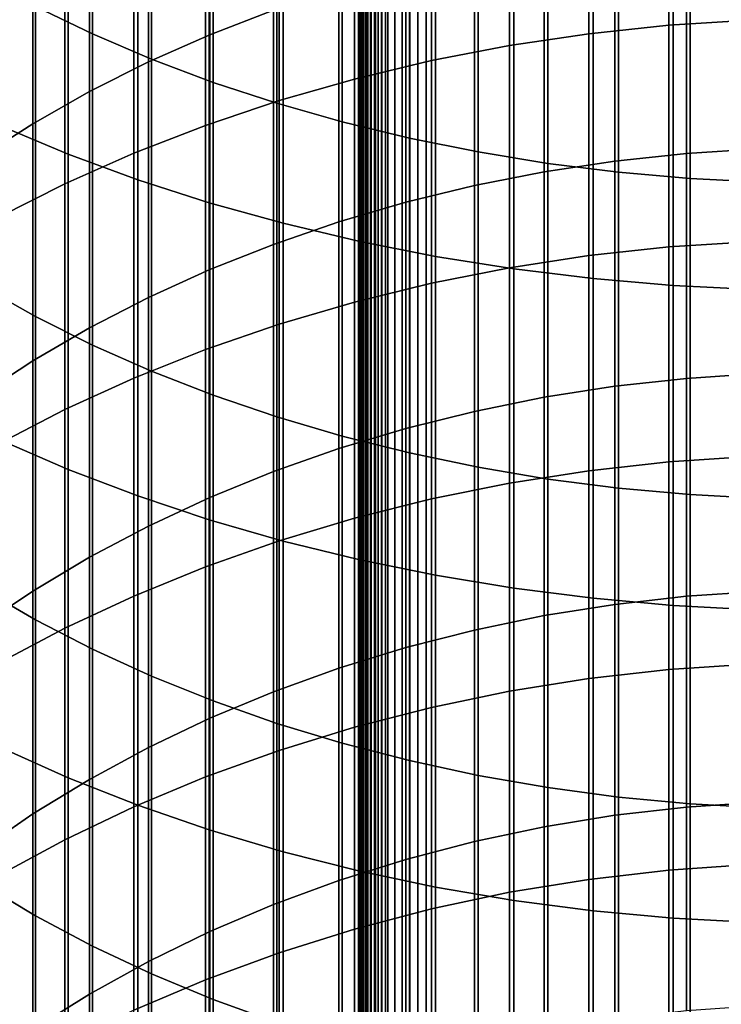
# Model space of a CAD drawing. Header units: metres. Extents: x -28 to 70, y -218 to 28.
# Tile 100 of 256: x -6 to -1, y -173 to -166. Entities that reach past the tile are written whole.
import ezdxf

# ---------------------------------------------------------------- set-up
doc = ezdxf.new("R2010")
doc.units = ezdxf.units.M
doc.layers.add('solid_10_261_432_XXX', color=7, linetype='CONTINUOUS')

msp = doc.modelspace()

# ---------------------------------------------------------------- linework, layer by layer
at = {"layer": 'solid_10_261_432_XXX'}
for points in [[(-3.5, -180.294357, 235.300003), (-3.5, -17.029387, 235.300003), (-3.5, -17.029387, 226), (-3.5, -180.294357, 226)], [(-3.496434, -180.294357, 225.940384), (-3.5, -180.294357, 226), (-3.5, -17.029387, 226), (-3.496354, -17.029387, 225.939728)], [(-3.497964, -17.029387, 235.328461), (-3.5, -17.029387, 235.300003), (-3.5, -180.294357, 235.300003), (-3.497964, -180.294357, 235.328461)], [(-3.497964, -180.294357, 235.328461), (-3.49189, -180.294357, 235.356369), (-3.49189, -17.029387, 235.356369), (-3.497964, -17.029387, 235.328461)], [(-3.485615, -180.294357, 225.880936), (-3.496434, -180.294357, 225.940384), (-3.496354, -17.029387, 225.939728), (-3.485615, -17.029387, 225.880936)], [(-3.49189, -180.294357, 235.356369), (-3.481903, -180.294357, 235.383133), (-3.481903, -17.029387, 235.383133), (-3.49189, -17.029387, 235.356369)], [(-3.467701, -180.294357, 225.823212), (-3.485615, -180.294357, 225.880936), (-3.485615, -17.029387, 225.880936), (-3.467701, -17.029387, 225.823212)], [(-3.481903, -180.294357, 235.383133), (-3.468204, -180.294357, 235.408203), (-3.468204, -17.029387, 235.408203), (-3.481903, -17.029387, 235.383133)], [(-3.468204, -180.294357, 235.408203), (-3.451075, -180.294357, 235.431061), (-3.451075, -17.029387, 235.431061), (-3.468204, -17.029387, 235.408203)], [(-3.442952, -180.294357, 225.768066), (-3.467701, -180.294357, 225.823212), (-3.467701, -17.029387, 225.823212), (-3.442952, -17.029387, 225.768066)], [(-3.451075, -180.294357, 235.431061), (-3.430864, -180.294357, 235.451248), (-3.430864, -17.029387, 235.451248), (-3.451075, -17.029387, 235.431061)], [(-3.411732, -180.294357, 225.716309), (-3.442952, -180.294357, 225.768066), (-3.442952, -17.029387, 225.768066), (-3.411732, -17.029387, 225.716309)], [(-3.430864, -180.294357, 235.451248), (-3.407984, -180.294357, 235.468338), (-3.407984, -17.029387, 235.468338), (-3.430864, -17.029387, 235.451248)], [(-3.374496, -180.294357, 225.668716), (-3.411732, -180.294357, 225.716309), (-3.411732, -17.029387, 225.716309), (-3.374496, -17.029387, 225.668716)], [(-3.407984, -180.294357, 235.468338), (-3.382901, -180.294357, 235.48201), (-3.382901, -17.029387, 235.48201), (-3.407984, -17.029387, 235.468338)], [(-3.382901, -180.294357, 235.48201), (-3.356127, -180.294357, 235.491959), (-3.356127, -17.029387, 235.491959), (-3.382901, -17.029387, 235.48201)], [(-3.331787, -180.294357, 225.625946), (-3.374496, -180.294357, 225.668716), (-3.374496, -17.029387, 225.668716), (-3.331787, -17.029387, 225.625946)], [(-3.356127, -180.294357, 235.491959), (-3.328208, -180.294357, 235.498001), (-3.328208, -17.029387, 235.498001), (-3.356127, -17.029387, 235.491959)], [(-3.284231, -180.294357, 225.588638), (-3.331787, -180.294357, 225.625946), (-3.331787, -17.029387, 225.625946), (-3.284231, -17.029387, 225.588638)], [(-3.328208, -180.294357, 235.498001), (-3.3, -180.294357, 235.5), (-3.3, -17.029387, 235.5), (-3.328208, -17.029387, 235.498001)], [(-3.3, -17.029387, 235.5), (-3.3, -180.294357, 235.5), (3.3, -180.294357, 235.5), (3.3, -17.029387, 235.5)], [(-3.232522, -180.294357, 225.557358), (-3.284231, -180.294357, 225.588638), (-3.284231, -17.029387, 225.588638), (-3.232522, -17.029387, 225.557358)], [(-3.177415, -180.294357, 225.532532), (-3.232522, -180.294357, 225.557358), (-3.232522, -17.029387, 225.557358), (-3.177415, -17.029387, 225.532532)], [(-3.119716, -180.294357, 225.514542), (-3.177415, -180.294357, 225.532532), (-3.177415, -17.029387, 225.532532), (-3.119716, -17.029387, 225.514542)], [(-3.060268, -180.294357, 225.503647), (-3.119716, -180.294357, 225.514542), (-3.119716, -17.029387, 225.514542), (-3.060268, -17.029387, 225.503647)], [(-3.060268, -17.029387, 225.503647), (-3, -17.029387, 225.5), (-3, -180.294357, 225.5), (-3.060268, -180.294357, 225.503647)], [(3, -17.029387, 225.5), (3, -180.294357, 225.5), (-3, -180.294357, 225.5), (-3, -17.029387, 225.5)], [(-5.475811, -163.601883, 472.333466), (-5.475811, -165.962112, 470.548126), (-5.896819, -165.758652, 470.286713), (-5.896819, -163.405716, 472.066589)], [(-5.036238, -163.783203, 472.5802), (-5.036238, -166.150162, 470.789734), (-5.475811, -165.962112, 470.548126), (-5.475811, -163.601883, 472.333466)], [(-4.57959, -163.949081, 472.805847), (-4.57959, -166.322189, 471.010742), (-5.036238, -166.150162, 470.789734), (-5.036238, -163.783203, 472.5802)], [(-4.107415, -164.098923, 473.009735), (-4.107415, -166.4776, 471.210419), (-4.57959, -166.322189, 471.010742), (-4.57959, -163.949081, 472.805847)], [(-4.603708, -164.175507, 451.76886), (-4.603708, -165.968872, 449.975494), (-4.1323, -165.786484, 449.798096), (-4.1323, -163.998077, 451.586487)], [(-3.621314, -164.232239, 473.191101), (-3.621314, -166.61586, 471.388062), (-4.107415, -166.4776, 471.210419), (-4.107415, -164.098923, 473.009735)], [(-5.059506, -164.371765, 451.970612), (-5.059506, -166.170609, 450.171753), (-4.603708, -165.968872, 449.975494), (-4.603708, -164.175507, 451.76886)], [(-1.197506, -164.201141, 448.255829), (-1.197506, -165.89769, 446.463104), (-1.791665, -165.960587, 446.520996), (-1.791665, -164.262405, 448.31543)], [(-0.599433, -164.164307, 448.220001), (-0.599433, -165.859894, 446.428284), (-1.197506, -165.89769, 446.463104), (-1.197506, -164.201141, 448.255829)], [(-6.150862, -164.263336, 473.233429), (-6.150862, -166.648102, 471.429474), (-5.65451, -166.855453, 471.695892), (-5.65451, -164.463272, 473.505432)], [(-3.122935, -164.348572, 473.349396), (-3.122935, -166.736511, 471.54306), (-3.621314, -166.61586, 471.388062), (-3.621314, -164.232239, 473.191101)], [(-1.791665, -164.262405, 448.31543), (-1.791665, -165.960587, 446.520996), (-2.379969, -166.048355, 446.601776), (-2.379969, -164.347916, 448.398621)], [(-2.613968, -164.44754, 473.484039), (-2.613968, -166.839142, 471.674927), (-3.122935, -166.736511, 471.54306), (-3.122935, -164.348572, 473.349396)], [(-2.379969, -164.347916, 448.398621), (-2.379969, -166.048355, 446.601776), (-2.960494, -166.160706, 446.705231), (-2.960494, -164.457382, 448.505127)], [(-5.498151, -164.586182, 452.19101), (-5.498151, -166.391022, 450.386169), (-5.059506, -166.170609, 450.171753), (-5.059506, -164.371765, 451.970612)], [(-5.65451, -164.463272, 473.505432), (-5.65451, -166.855453, 471.695892), (-5.139678, -167.045044, 471.939484), (-5.139678, -164.646072, 473.75415)], [(-2.960494, -164.457382, 448.505127), (-2.960494, -166.160706, 446.705231), (-3.531343, -166.297287, 446.830963), (-3.531343, -164.590454, 448.634552)], [(-2.096138, -164.528778, 473.594574), (-2.096138, -166.923401, 471.783203), (-2.613968, -166.839142, 471.674927), (-2.613968, -164.44754, 473.484039)], [(-1.571201, -164.592041, 473.680634), (-1.571201, -166.989014, 471.867493), (-2.096138, -166.923401, 471.783203), (-2.096138, -164.528778, 473.594574)], [(-5.918155, -164.818039, 452.429352), (-5.918155, -166.629364, 450.618042), (-5.498151, -166.391022, 450.386169), (-5.498151, -164.586182, 452.19101)], [(-3.531343, -164.590454, 448.634552), (-3.531343, -166.297287, 446.830963), (-4.090651, -166.457642, 446.978577), (-4.090651, -164.746674, 448.78653)], [(-1.040938, -164.6371, 473.741943), (-1.040938, -167.035736, 471.927521), (-1.571201, -166.989014, 471.867493), (-1.571201, -164.592041, 473.680634)], [(-0.507145, -164.663803, 473.77829), (-0.507145, -167.063431, 471.963104), (-1.040938, -167.035736, 471.927521), (-1.040938, -164.6371, 473.741943)], [(-5.139678, -164.646072, 473.75415), (-5.139678, -167.045044, 471.939484), (-4.608047, -167.216263, 472.159454), (-4.608047, -164.811157, 473.97876)], [(-4.090651, -164.746674, 448.78653), (-4.090651, -166.457642, 446.978577), (-4.636589, -166.641266, 447.147614), (-4.636589, -164.925568, 448.960571)], [(-6.318093, -165.066559, 452.684814), (-6.318093, -166.884827, 450.866547), (-5.918155, -166.629364, 450.618042), (-5.918155, -164.818039, 452.429352)], [(-4.608047, -164.811157, 473.97876), (-4.608047, -167.216263, 472.159454), (-4.061356, -167.36853, 472.355103), (-4.061356, -164.957977, 474.178528)], [(-4.636589, -164.925568, 448.960571), (-4.636589, -166.641266, 447.147614), (-5.167373, -166.847519, 447.337494), (-5.167373, -165.126526, 449.156067)], [(-4.061356, -164.957977, 474.178528), (-4.061356, -167.36853, 472.355103), (-3.501391, -167.501358, 472.525757), (-3.501391, -165.08606, 474.352783)], [(-5.167373, -165.126526, 449.156067), (-5.167373, -166.847519, 447.337494), (-5.681269, -167.075775, 447.547607), (-5.681269, -165.348892, 449.372375)], [(-3.501391, -165.08606, 474.352783), (-3.501391, -167.501358, 472.525757), (-2.929983, -167.614334, 472.670898), (-2.929983, -165.194977, 474.500977)], [(-1.598617, -165.184174, 449.212128), (-1.598617, -166.906693, 447.391968), (-1.068586, -166.849548, 447.339355), (-1.068586, -165.128479, 449.157959)], [(-1.068586, -165.128479, 449.157959), (-1.068586, -166.849548, 447.339355), (-0.534932, -166.815186, 447.307709), (-0.534932, -165.095016, 449.125397)], [(-2.929983, -165.194977, 474.500977), (-2.929983, -167.614334, 472.670898), (-2.348998, -167.707047, 472.790009), (-2.348998, -165.284393, 474.62262)], [(-2.123228, -165.261871, 449.28772), (-2.123228, -166.98645, 447.465363), (-1.598617, -166.906693, 447.391968), (-1.598617, -165.184174, 449.212128)], [(-2.640641, -165.361328, 449.384491), (-2.640641, -167.088531, 447.559357), (-2.123228, -166.98645, 447.465363), (-2.123228, -165.261871, 449.28772)], [(-2.348998, -165.284393, 474.62262), (-2.348998, -167.707047, 472.790009), (-1.760336, -167.779221, 472.882751), (-1.760336, -165.353989, 474.717285)], [(-5.681269, -165.348892, 449.372375), (-5.681269, -167.075775, 447.547607), (-6.176596, -167.325241, 447.777252), (-6.176596, -165.591949, 449.608826)], [(-3.1491, -165.482193, 449.502075), (-3.1491, -167.212601, 447.673553), (-2.640641, -167.088531, 447.559357), (-2.640641, -165.361328, 449.384491)], [(-1.760336, -165.353989, 474.717285), (-1.760336, -167.779221, 472.882751), (-1.16592, -167.830627, 472.948792), (-1.16592, -165.403534, 474.784729)], [(-1.16592, -165.403534, 474.784729), (-1.16592, -167.830627, 472.948792), (-0.567694, -167.861069, 472.987915), (-0.567694, -165.432907, 474.824677)], [(-3.646882, -165.624084, 449.640106), (-3.646882, -167.358231, 447.807617), (-3.1491, -167.212601, 447.673553), (-3.1491, -165.482193, 449.502075)], [(-5.896819, -165.758652, 470.286713), (-5.896819, -168.061661, 468.442719), (-6.297833, -167.835861, 468.168518), (-6.297833, -165.540497, 470.006439)], [(-4.1323, -165.786484, 449.798096), (-4.1323, -167.524933, 447.96109), (-3.646882, -167.358231, 447.807617), (-3.646882, -165.624084, 449.640106)], [(-5.475811, -165.962112, 470.548126), (-5.475811, -168.272232, 468.698395), (-5.896819, -168.061661, 468.442719), (-5.896819, -165.758652, 470.286713)], [(-4.603708, -165.968872, 449.975494), (-4.603708, -167.712143, 448.133423), (-4.1323, -167.524933, 447.96109), (-4.1323, -165.786484, 449.798096)], [(-0.599433, -165.859894, 446.428284), (-0.599433, -167.505463, 444.590546), (-1.197506, -167.544205, 444.624298), (-1.197506, -165.89769, 446.463104)], [(-1.197506, -165.89769, 446.463104), (-1.197506, -167.544205, 444.624298), (-1.791665, -167.608673, 444.68045), (-1.791665, -165.960587, 446.520996)], [(-5.036238, -166.150162, 470.789734), (-5.036238, -168.466888, 468.934723), (-5.475811, -168.272232, 468.698395), (-5.475811, -165.962112, 470.548126)], [(-5.059506, -166.170609, 450.171753), (-5.059506, -167.919205, 448.324036), (-4.603708, -167.712143, 448.133423), (-4.603708, -165.968872, 449.975494)], [(-1.791665, -165.960587, 446.520996), (-1.791665, -167.608673, 444.68045), (-2.379969, -167.698624, 444.758789), (-2.379969, -166.048355, 446.601776)], [(-2.379969, -166.048355, 446.601776), (-2.379969, -167.698624, 444.758789), (-2.960494, -167.813797, 444.85907), (-2.960494, -166.160706, 446.705231)], [(-5.498151, -166.391022, 450.386169), (-5.498151, -168.145447, 448.532288), (-5.059506, -167.919205, 448.324036), (-5.059506, -166.170609, 450.171753)], [(-4.57959, -166.322189, 471.010742), (-4.57959, -168.644928, 469.15094), (-5.036238, -168.466888, 468.934723), (-5.036238, -166.150162, 470.789734)], [(-2.960494, -166.160706, 446.705231), (-2.960494, -167.813797, 444.85907), (-3.531343, -167.953781, 444.981018), (-3.531343, -166.297287, 446.830963)], [(-4.107415, -166.4776, 471.210419), (-4.107415, -168.805786, 469.346252), (-4.57959, -168.644928, 469.15094), (-4.57959, -166.322189, 471.010742)], [(-3.531343, -166.297287, 446.830963), (-3.531343, -167.953781, 444.981018), (-4.090651, -168.118149, 445.124146), (-4.090651, -166.457642, 446.978577)], [(-5.918155, -166.629364, 450.618042), (-5.918155, -168.390076, 448.757507), (-5.498151, -168.145447, 448.532288), (-5.498151, -166.391022, 450.386169)], [(-4.090651, -166.457642, 446.978577), (-4.090651, -168.118149, 445.124146), (-4.636589, -168.306351, 445.288055), (-4.636589, -166.641266, 447.147614)], [(-3.621314, -166.61586, 471.388062), (-3.621314, -168.948883, 469.519989), (-4.107415, -168.805786, 469.346252), (-4.107415, -166.4776, 471.210419)], [(-3.122935, -166.736511, 471.54306), (-3.122935, -169.073761, 469.671631), (-3.621314, -168.948883, 469.519989), (-3.621314, -166.61586, 471.388062)], [(-6.318093, -166.884827, 450.866547), (-6.318093, -168.652283, 448.998871), (-5.918155, -168.390076, 448.757507), (-5.918155, -166.629364, 450.618042)], [(-6.150862, -166.648102, 471.429474), (-6.150862, -168.982269, 469.560516), (-5.65451, -169.196884, 469.821136), (-5.65451, -166.855453, 471.695892)], [(-4.636589, -166.641266, 447.147614), (-4.636589, -168.306351, 445.288055), (-5.167373, -168.517776, 445.472168), (-5.167373, -166.847519, 447.337494)], [(-2.613968, -166.839142, 471.674927), (-2.613968, -169.179993, 469.800629), (-3.122935, -169.073761, 469.671631), (-3.122935, -166.736511, 471.54306)], [(-1.068586, -166.849548, 447.339355), (-1.068586, -168.519836, 445.473969), (-0.534932, -168.484619, 445.443298), (-0.534932, -166.815186, 447.307709)], [(-5.167373, -166.847519, 447.337494), (-5.167373, -168.517776, 445.472168), (-5.681269, -168.751724, 445.675934), (-5.681269, -167.075775, 447.547607)], [(-5.65451, -166.855453, 471.695892), (-5.65451, -169.196884, 469.821136), (-5.139678, -169.393112, 470.059387), (-5.139678, -167.045044, 471.939484)], [(-2.096138, -166.923401, 471.783203), (-2.096138, -169.267197, 469.906525), (-2.613968, -169.179993, 469.800629), (-2.613968, -166.839142, 471.674927)], [(-2.123228, -166.98645, 447.465363), (-2.123228, -168.660172, 445.596191), (-1.598617, -168.578415, 445.524994), (-1.598617, -166.906693, 447.391968)], [(-1.598617, -166.906693, 447.391968), (-1.598617, -168.578415, 445.524994), (-1.068586, -168.519836, 445.473969), (-1.068586, -166.849548, 447.339355)], [(-1.571201, -166.989014, 471.867493), (-1.571201, -169.335114, 469.988953), (-2.096138, -169.267197, 469.906525), (-2.096138, -166.923401, 471.783203)], [(-5.139678, -167.045044, 471.939484), (-5.139678, -169.393112, 470.059387), (-4.608047, -169.570312, 470.274567), (-4.608047, -167.216263, 472.159454)], [(-2.640641, -167.088531, 447.559357), (-2.640641, -168.764801, 445.687317), (-2.123228, -168.660172, 445.596191), (-2.123228, -166.98645, 447.465363)], [(-1.040938, -167.035736, 471.927521), (-1.040938, -169.383469, 470.047699), (-1.571201, -169.335114, 469.988953), (-1.571201, -166.989014, 471.867493)], [(-0.507145, -167.063431, 471.963104), (-0.507145, -169.41214, 470.082489), (-1.040938, -169.383469, 470.047699), (-1.040938, -167.035736, 471.927521)], [(-5.681269, -167.075775, 447.547607), (-5.681269, -168.751724, 445.675934), (-6.176596, -169.007431, 445.898621), (-6.176596, -167.325241, 447.777252)], [(-3.1491, -167.212601, 447.673553), (-3.1491, -168.891968, 445.798065), (-2.640641, -168.764801, 445.687317), (-2.640641, -167.088531, 447.559357)], [(-4.608047, -167.216263, 472.159454), (-4.608047, -169.570312, 470.274567), (-4.061356, -169.727921, 470.465942), (-4.061356, -167.36853, 472.355103)], [(-3.646882, -167.358231, 447.807617), (-3.646882, -169.041245, 445.92807), (-3.1491, -168.891968, 445.798065), (-3.1491, -167.212601, 447.673553)], [(-4.1323, -167.524933, 447.96109), (-4.1323, -169.212097, 446.076874), (-3.646882, -169.041245, 445.92807), (-3.646882, -167.358231, 447.807617)], [(-4.061356, -167.36853, 472.355103), (-4.061356, -169.727921, 470.465942), (-3.501391, -169.865402, 470.632874), (-3.501391, -167.501358, 472.525757)], [(-4.603708, -167.712143, 448.133423), (-4.603708, -169.403976, 446.243988), (-4.1323, -169.212097, 446.076874), (-4.1323, -167.524933, 447.96109)], [(-3.501391, -167.501358, 472.525757), (-3.501391, -169.865402, 470.632874), (-2.929983, -169.98233, 470.774841), (-2.929983, -167.614334, 472.670898)], [(-1.197506, -167.544205, 444.624298), (-1.197506, -169.13942, 442.740814), (-1.791665, -169.205414, 442.795166), (-1.791665, -167.608673, 444.68045)], [(-0.599433, -167.505463, 444.590546), (-0.599433, -169.099762, 442.70816), (-1.197506, -169.13942, 442.740814), (-1.197506, -167.544205, 444.624298)], [(-2.929983, -167.614334, 472.670898), (-2.929983, -169.98233, 470.774841), (-2.348998, -170.078293, 470.891357), (-2.348998, -167.707047, 472.790009)], [(-1.791665, -167.608673, 444.68045), (-1.791665, -169.205414, 442.795166), (-2.379969, -169.297485, 442.871002), (-2.379969, -167.698624, 444.758789)], [(-5.059506, -167.919205, 448.324036), (-5.059506, -169.616226, 446.428833), (-4.603708, -169.403976, 446.243988), (-4.603708, -167.712143, 448.133423)], [(-2.379969, -167.698624, 444.758789), (-2.379969, -169.297485, 442.871002), (-2.960494, -169.415375, 442.968079), (-2.960494, -167.813797, 444.85907)], [(-2.348998, -167.707047, 472.790009), (-2.348998, -170.078293, 470.891357), (-1.760336, -170.153, 470.982086), (-1.760336, -167.779221, 472.882751)], [(-1.760336, -167.779221, 472.882751), (-1.760336, -170.153, 470.982086), (-1.16592, -170.206192, 471.046661), (-1.16592, -167.830627, 472.948792)], [(-5.896819, -168.061661, 468.442719), (-5.896819, -170.312988, 466.535919), (-6.297833, -170.079712, 466.268097), (-6.297833, -167.835861, 468.168518)], [(-2.960494, -167.813797, 444.85907), (-2.960494, -169.415375, 442.968079), (-3.531343, -169.55867, 443.086121), (-3.531343, -167.953781, 444.981018)], [(-1.16592, -167.830627, 472.948792), (-1.16592, -170.206192, 471.046661), (-0.567694, -170.237717, 471.08493), (-0.567694, -167.861069, 472.987915)], [(-5.498151, -168.145447, 448.532288), (-5.498151, -169.848114, 446.630768), (-5.059506, -169.616226, 446.428833), (-5.059506, -167.919205, 448.324036)], [(-3.531343, -167.953781, 444.981018), (-3.531343, -169.55867, 443.086121), (-4.090651, -169.726929, 443.22467), (-4.090651, -168.118149, 445.124146)], [(-5.475811, -168.272232, 468.698395), (-5.475811, -170.530533, 466.785736), (-5.896819, -170.312988, 466.535919), (-5.896819, -168.061661, 468.442719)], [(-5.918155, -168.390076, 448.757507), (-5.918155, -170.098862, 446.849152), (-5.498151, -169.848114, 446.630768), (-5.498151, -168.145447, 448.532288)], [(-4.090651, -168.118149, 445.124146), (-4.090651, -169.726929, 443.22467), (-4.636589, -169.919571, 443.383331), (-4.636589, -168.306351, 445.288055)], [(-5.036238, -168.466888, 468.934723), (-5.036238, -170.731613, 467.016602), (-5.475811, -170.530533, 466.785736), (-5.475811, -168.272232, 468.698395)], [(-4.636589, -168.306351, 445.288055), (-4.636589, -169.919571, 443.383331), (-5.167373, -170.135986, 443.561554), (-5.167373, -168.517776, 445.472168)], [(-6.318093, -168.652283, 448.998871), (-6.318093, -170.36763, 447.083221), (-5.918155, -170.098862, 446.849152), (-5.918155, -168.390076, 448.757507)], [(-4.57959, -168.644928, 469.15094), (-4.57959, -170.915543, 467.227814), (-5.036238, -170.731613, 467.016602), (-5.036238, -168.466888, 468.934723)], [(-1.068586, -168.519836, 445.473969), (-1.068586, -170.138092, 443.563293), (-0.534932, -170.102051, 443.5336), (-0.534932, -168.484619, 445.443298)], [(-5.167373, -168.517776, 445.472168), (-5.167373, -170.135986, 443.561554), (-5.681269, -170.375458, 443.758789), (-5.681269, -168.751724, 445.675934)], [(-2.123228, -168.660172, 445.596191), (-2.123228, -170.281738, 443.68161), (-1.598617, -170.198059, 443.612701), (-1.598617, -168.578415, 445.524994)], [(-1.598617, -168.578415, 445.524994), (-1.598617, -170.198059, 443.612701), (-1.068586, -170.138092, 443.563293), (-1.068586, -168.519836, 445.473969)], [(-4.107415, -168.805786, 469.346252), (-4.107415, -171.081711, 467.41861), (-4.57959, -170.915543, 467.227814), (-4.57959, -168.644928, 469.15094)], [(-2.640641, -168.764801, 445.687317), (-2.640641, -170.388855, 443.769806), (-2.123228, -170.281738, 443.68161), (-2.123228, -168.660172, 445.596191)], [(-5.681269, -168.751724, 445.675934), (-5.681269, -170.375458, 443.758789), (-6.176596, -170.637207, 443.974335), (-6.176596, -169.007431, 445.898621)], [(-3.621314, -168.948883, 469.519989), (-3.621314, -171.229553, 467.588379), (-4.107415, -171.081711, 467.41861), (-4.107415, -168.805786, 469.346252)], [(-3.1491, -168.891968, 445.798065), (-3.1491, -170.519012, 443.877014), (-2.640641, -170.388855, 443.769806), (-2.640641, -168.764801, 445.687317)], [(-3.646882, -169.041245, 445.92807), (-3.646882, -170.671814, 444.002838), (-3.1491, -170.519012, 443.877014), (-3.1491, -168.891968, 445.798065)], [(-3.122935, -169.073761, 469.671631), (-3.122935, -171.358566, 467.736511), (-3.621314, -171.229553, 467.588379), (-3.621314, -168.948883, 469.519989)], [(-6.150862, -168.982269, 469.560516), (-6.150862, -171.264038, 467.62796), (-5.65451, -171.485748, 467.882538), (-5.65451, -169.196884, 469.821136)], [(-4.1323, -169.212097, 446.076874), (-4.1323, -170.84671, 444.146881), (-3.646882, -170.671814, 444.002838), (-3.646882, -169.041245, 445.92807)], [(-2.613968, -169.179993, 469.800629), (-2.613968, -171.468307, 467.862518), (-3.122935, -171.358566, 467.736511), (-3.122935, -169.073761, 469.671631)], [(-0.599433, -169.099762, 442.70816), (-0.599433, -170.641586, 440.782562), (-1.197506, -170.682144, 440.814117), (-1.197506, -169.13942, 442.740814)], [(-1.197506, -169.13942, 442.740814), (-1.197506, -170.682144, 440.814117), (-1.791665, -170.749588, 440.866608), (-1.791665, -169.205414, 442.795166)], [(-5.65451, -169.196884, 469.821136), (-5.65451, -171.485748, 467.882538), (-5.139678, -171.688477, 468.115326), (-5.139678, -169.393112, 470.059387)], [(-4.603708, -169.403976, 446.243988), (-4.603708, -171.043121, 444.308655), (-4.1323, -170.84671, 444.146881), (-4.1323, -169.212097, 446.076874)], [(-2.096138, -169.267197, 469.906525), (-2.096138, -171.558411, 467.965973), (-2.613968, -171.468307, 467.862518), (-2.613968, -169.179993, 469.800629)], [(-1.791665, -169.205414, 442.795166), (-1.791665, -170.749588, 440.866608), (-2.379969, -170.843735, 440.93988), (-2.379969, -169.297485, 442.871002)], [(-2.379969, -169.297485, 442.871002), (-2.379969, -170.843735, 440.93988), (-2.960494, -170.964249, 441.033691), (-2.960494, -169.415375, 442.968079)], [(-1.571201, -169.335114, 469.988953), (-1.571201, -171.628555, 468.046509), (-2.096138, -171.558411, 467.965973), (-2.096138, -169.267197, 469.906525)], [(-5.139678, -169.393112, 470.059387), (-5.139678, -171.688477, 468.115326), (-4.608047, -171.871536, 468.325531), (-4.608047, -169.570312, 470.274567)], [(-1.040938, -169.383469, 470.047699), (-1.040938, -171.678528, 468.103882), (-1.571201, -171.628555, 468.046509), (-1.571201, -169.335114, 469.988953)], [(-0.507145, -169.41214, 470.082489), (-0.507145, -171.70813, 468.137878), (-1.040938, -171.678528, 468.103882), (-1.040938, -169.383469, 470.047699)], [(-5.059506, -169.616226, 446.428833), (-5.059506, -171.260376, 444.487579), (-4.603708, -171.043121, 444.308655), (-4.603708, -169.403976, 446.243988)], [(-2.960494, -169.415375, 442.968079), (-2.960494, -170.964249, 441.033691), (-3.531343, -171.110748, 441.147705), (-3.531343, -169.55867, 443.086121)], [(-4.608047, -169.570312, 470.274567), (-4.608047, -171.871536, 468.325531), (-4.061356, -172.034363, 468.512482), (-4.061356, -169.727921, 470.465942)], [(-3.531343, -169.55867, 443.086121), (-3.531343, -171.110748, 441.147705), (-4.090651, -171.282745, 441.281586), (-4.090651, -169.726929, 443.22467)], [(-5.498151, -169.848114, 446.630768), (-5.498151, -171.497742, 444.683075), (-5.059506, -171.260376, 444.487579), (-5.059506, -169.616226, 446.428833)], [(-4.090651, -169.726929, 443.22467), (-4.090651, -171.282745, 441.281586), (-4.636589, -171.479691, 441.434875), (-4.636589, -169.919571, 443.383331)], [(-4.061356, -169.727921, 470.465942), (-4.061356, -172.034363, 468.512482), (-3.501391, -172.176392, 468.675568), (-3.501391, -169.865402, 470.632874)], [(-5.918155, -170.098862, 446.849152), (-5.918155, -171.754425, 444.89444), (-5.498151, -171.497742, 444.683075), (-5.498151, -169.848114, 446.630768)], [(-3.501391, -169.865402, 470.632874), (-3.501391, -172.176392, 468.675568), (-2.929983, -172.29718, 468.81427), (-2.929983, -169.98233, 470.774841)], [(-4.636589, -169.919571, 443.383331), (-4.636589, -171.479691, 441.434875), (-5.167373, -171.700928, 441.607086), (-5.167373, -170.135986, 443.561554)], [(-2.929983, -169.98233, 470.774841), (-2.929983, -172.29718, 468.81427), (-2.348998, -172.396317, 468.928101), (-2.348998, -170.078293, 470.891357)], [(-6.318093, -170.36763, 447.083221), (-6.318093, -172.029526, 445.121033), (-5.918155, -171.754425, 444.89444), (-5.918155, -170.098862, 446.849152)], [(-5.896819, -170.312988, 466.535919), (-5.896819, -172.51091, 464.567841), (-6.297833, -172.270355, 464.306519), (-6.297833, -170.079712, 466.268097)], [(-2.348998, -170.078293, 470.891357), (-2.348998, -172.396317, 468.928101), (-1.760336, -172.473495, 469.016724), (-1.760336, -170.153, 470.982086)], [(-1.068586, -170.138092, 443.563293), (-1.068586, -171.703094, 441.608765), (-0.534932, -171.666245, 441.580078), (-0.534932, -170.102051, 443.5336)], [(-5.167373, -170.135986, 443.561554), (-5.167373, -171.700928, 441.607086), (-5.681269, -171.945755, 441.797638), (-5.681269, -170.375458, 443.758789)], [(-2.123228, -170.281738, 443.68161), (-2.123228, -171.849945, 441.723053), (-1.598617, -171.764404, 441.656464), (-1.598617, -170.198059, 443.612701)], [(-1.760336, -170.153, 470.982086), (-1.760336, -172.473495, 469.016724), (-1.16592, -172.528458, 469.079803), (-1.16592, -170.206192, 471.046661)], [(-1.598617, -170.198059, 443.612701), (-1.598617, -171.764404, 441.656464), (-1.068586, -171.703094, 441.608765), (-1.068586, -170.138092, 443.563293)], [(-1.16592, -170.206192, 471.046661), (-1.16592, -172.528458, 469.079803), (-0.567694, -172.56102, 469.117188), (-0.567694, -170.237717, 471.08493)], [(-5.475811, -170.530533, 466.785736), (-5.475811, -172.73526, 464.811554), (-5.896819, -172.51091, 464.567841), (-5.896819, -170.312988, 466.535919)], [(-2.640641, -170.388855, 443.769806), (-2.640641, -171.959442, 441.808289), (-2.123228, -171.849945, 441.723053), (-2.123228, -170.281738, 443.68161)], [(-5.681269, -170.375458, 443.758789), (-5.681269, -171.945755, 441.797638), (-6.176596, -172.213333, 442.00589), (-6.176596, -170.637207, 443.974335)], [(-3.1491, -170.519012, 443.877014), (-3.1491, -172.092514, 441.911865), (-2.640641, -171.959442, 441.808289), (-2.640641, -170.388855, 443.769806)], [(-5.036238, -170.731613, 467.016602), (-5.036238, -172.942627, 465.036804), (-5.475811, -172.73526, 464.811554), (-5.475811, -170.530533, 466.785736)], [(-3.646882, -170.671814, 444.002838), (-3.646882, -172.248718, 442.033447), (-3.1491, -172.092514, 441.911865), (-3.1491, -170.519012, 443.877014)], [(-4.1323, -170.84671, 444.146881), (-4.1323, -172.427521, 442.172607), (-3.646882, -172.248718, 442.033447), (-3.646882, -170.671814, 444.002838)], [(-1.197506, -170.682144, 440.814117), (-1.197506, -172.171173, 438.845642), (-1.791665, -172.240051, 438.89624), (-1.791665, -170.749588, 440.866608)], [(-0.599433, -170.641586, 440.782562), (-0.599433, -172.129776, 438.815186), (-1.197506, -172.171173, 438.845642), (-1.197506, -170.682144, 440.814117)], [(-4.57959, -170.915543, 467.227814), (-4.57959, -173.132309, 465.242859), (-5.036238, -172.942627, 465.036804), (-5.036238, -170.731613, 467.016602)], [(-1.791665, -170.749588, 440.866608), (-1.791665, -172.240051, 438.89624), (-2.379969, -172.336182, 438.966888), (-2.379969, -170.843735, 440.93988)], [(-4.603708, -171.043121, 444.308655), (-4.603708, -172.628311, 442.328888), (-4.1323, -172.427521, 442.172607), (-4.1323, -170.84671, 444.146881)], [(-2.379969, -170.843735, 440.93988), (-2.379969, -172.336182, 438.966888), (-2.960494, -172.459229, 439.057343), (-2.960494, -170.964249, 441.033691)], [(-4.107415, -171.081711, 467.41861), (-4.107415, -173.30368, 465.429016), (-4.57959, -173.132309, 465.242859), (-4.57959, -170.915543, 467.227814)], [(-2.960494, -170.964249, 441.033691), (-2.960494, -172.459229, 439.057343), (-3.531343, -172.60881, 439.167297), (-3.531343, -171.110748, 441.147705)], [(-5.059506, -171.260376, 444.487579), (-5.059506, -172.850418, 442.50177), (-4.603708, -172.628311, 442.328888), (-4.603708, -171.043121, 444.308655)], [(-3.621314, -171.229553, 467.588379), (-3.621314, -173.456131, 465.594635), (-4.107415, -173.30368, 465.429016), (-4.107415, -171.081711, 467.41861)], [(-3.531343, -171.110748, 441.147705), (-3.531343, -172.60881, 439.167297), (-4.090651, -172.784439, 439.296387), (-4.090651, -171.282745, 441.281586)], [(-6.150862, -171.264038, 467.62796), (-6.150862, -173.491699, 465.63327), (-5.65451, -173.720337, 465.881622), (-5.65451, -171.485748, 467.882538)], [(-5.498151, -171.497742, 444.683075), (-5.498151, -173.093079, 442.690643), (-5.059506, -172.850418, 442.50177), (-5.059506, -171.260376, 444.487579)], [(-4.090651, -171.282745, 441.281586), (-4.090651, -172.784439, 439.296387), (-4.636589, -172.985535, 439.444183), (-4.636589, -171.479691, 441.434875)], [(-3.122935, -171.358566, 467.736511), (-3.122935, -173.589172, 465.739166), (-3.621314, -173.456131, 465.594635), (-3.621314, -171.229553, 467.588379)], [(-2.613968, -171.468307, 467.862518), (-2.613968, -173.702347, 465.862091), (-3.122935, -173.589172, 465.739166), (-3.122935, -171.358566, 467.736511)], [(-5.918155, -171.754425, 444.89444), (-5.918155, -173.355484, 442.894867), (-5.498151, -173.093079, 442.690643), (-5.498151, -171.497742, 444.683075)], [(-5.65451, -171.485748, 467.882538), (-5.65451, -173.720337, 465.881622), (-5.139678, -173.929398, 466.108734), (-5.139678, -171.688477, 468.115326)], [(-4.636589, -171.479691, 441.434875), (-4.636589, -172.985535, 439.444183), (-5.167373, -173.211441, 439.610229), (-5.167373, -171.700928, 441.607086)], [(-2.096138, -171.558411, 467.965973), (-2.096138, -173.795258, 465.963013), (-2.613968, -173.702347, 465.862091), (-2.613968, -171.468307, 467.862518)], [(-1.571201, -171.628555, 468.046509), (-1.571201, -173.867599, 466.041595), (-2.096138, -173.795258, 465.963013), (-2.096138, -171.558411, 467.965973)], [(-1.040938, -171.678528, 468.103882), (-1.040938, -173.919128, 466.097595), (-1.571201, -173.867599, 466.041595), (-1.571201, -171.628555, 468.046509)], [(-5.167373, -171.700928, 441.607086), (-5.167373, -173.211441, 439.610229), (-5.681269, -173.461411, 439.793945), (-5.681269, -171.945755, 441.797638)], [(-5.139678, -171.688477, 468.115326), (-5.139678, -173.929398, 466.108734), (-4.608047, -174.118195, 466.313812), (-4.608047, -171.871536, 468.325531)], [(-1.598617, -171.764404, 441.656464), (-1.598617, -173.276245, 439.657837), (-1.068586, -173.213654, 439.611847), (-1.068586, -171.703094, 441.608765)], [(-1.068586, -171.703094, 441.608765), (-1.068586, -173.213654, 439.611847), (-0.534932, -173.17601, 439.584167), (-0.534932, -171.666245, 441.580078)], [(-0.507145, -171.70813, 468.137878), (-0.507145, -173.949677, 466.130768), (-1.040938, -173.919128, 466.097595), (-1.040938, -171.678528, 468.103882)], [(-6.318093, -172.029526, 445.121033), (-6.318093, -173.636734, 443.11377), (-5.918155, -173.355484, 442.894867), (-5.918155, -171.754425, 444.89444)], [(-2.123228, -171.849945, 441.723053), (-2.123228, -173.363586, 439.722046), (-1.598617, -173.276245, 439.657837), (-1.598617, -171.764404, 441.656464)], [(-4.608047, -171.871536, 468.325531), (-4.608047, -174.118195, 466.313812), (-4.061356, -174.286102, 466.496216), (-4.061356, -172.034363, 468.512482)], [(-2.640641, -171.959442, 441.808289), (-2.640641, -173.475388, 439.80423), (-2.123228, -173.363586, 439.722046), (-2.123228, -171.849945, 441.723053)], [(-5.681269, -171.945755, 441.797638), (-5.681269, -173.461411, 439.793945), (-6.176596, -173.734634, 439.994751), (-6.176596, -172.213333, 442.00589)], [(-3.1491, -172.092514, 441.911865), (-3.1491, -173.611267, 439.904083), (-2.640641, -173.475388, 439.80423), (-2.640641, -171.959442, 441.808289)], [(-4.061356, -172.034363, 468.512482), (-4.061356, -174.286102, 466.496216), (-3.501391, -174.432571, 466.655334), (-3.501391, -172.176392, 468.675568)], [(-3.646882, -172.248718, 442.033447), (-3.646882, -173.770767, 440.021332), (-3.1491, -173.611267, 439.904083), (-3.1491, -172.092514, 441.911865)], [(-1.197506, -172.171173, 438.845642), (-1.197506, -173.605408, 436.836853), (-1.791665, -173.675659, 436.885559), (-1.791665, -172.240051, 438.89624)], [(-0.599433, -172.129776, 438.815186), (-0.599433, -173.563187, 436.807587), (-1.197506, -173.605408, 436.836853), (-1.197506, -172.171173, 438.845642)], [(-3.501391, -172.176392, 468.675568), (-3.501391, -174.432571, 466.655334), (-2.929983, -174.557129, 466.790619), (-2.929983, -172.29718, 468.81427)], [(-1.791665, -172.240051, 438.89624), (-1.791665, -173.675659, 436.885559), (-2.379969, -173.773697, 436.953552), (-2.379969, -172.336182, 438.966888)], [(-5.896819, -172.51091, 464.567841), (-5.896819, -174.653778, 462.539948), (-6.297833, -174.406113, 462.28537), (-6.297833, -172.270355, 464.306519)], [(-4.1323, -172.427521, 442.172607), (-4.1323, -173.953339, 440.155518), (-3.646882, -173.770767, 440.021332), (-3.646882, -172.248718, 442.033447)], [(-2.929983, -172.29718, 468.81427), (-2.929983, -174.557129, 466.790619), (-2.348998, -174.659378, 466.901703), (-2.348998, -172.396317, 468.928101)], [(-2.379969, -172.336182, 438.966888), (-2.379969, -173.773697, 436.953552), (-2.960494, -173.899185, 437.040558), (-2.960494, -172.459229, 439.057343)], [(-4.603708, -172.628311, 442.328888), (-4.603708, -174.158356, 440.306213), (-4.1323, -173.953339, 440.155518), (-4.1323, -172.427521, 442.172607)], [(-2.960494, -172.459229, 439.057343), (-2.960494, -173.899185, 437.040558), (-3.531343, -174.051743, 437.146332), (-3.531343, -172.60881, 439.167297)], [(-2.348998, -172.396317, 468.928101), (-2.348998, -174.659378, 466.901703), (-1.760336, -174.738968, 466.988159), (-1.760336, -172.473495, 469.016724)], [(-5.475811, -172.73526, 464.811554), (-5.475811, -174.88475, 462.777374), (-5.896819, -174.653778, 462.539948), (-5.896819, -172.51091, 464.567841)], [(-1.760336, -172.473495, 469.016724), (-1.760336, -174.738968, 466.988159), (-1.16592, -174.795639, 467.049713), (-1.16592, -172.528458, 469.079803)], [(-1.16592, -172.528458, 469.079803), (-1.16592, -174.795639, 467.049713), (-0.567694, -174.829208, 467.086182), (-0.567694, -172.56102, 469.117188)], [(-3.531343, -172.60881, 439.167297), (-3.531343, -174.051743, 437.146332), (-4.090651, -174.230865, 437.270538), (-4.090651, -172.784439, 439.296387)], [(-5.059506, -172.850418, 442.50177), (-5.059506, -174.385147, 440.47287), (-4.603708, -174.158356, 440.306213), (-4.603708, -172.628311, 442.328888)], [(-5.036238, -172.942627, 465.036804), (-5.036238, -175.098251, 462.996826), (-5.475811, -174.88475, 462.777374), (-5.475811, -172.73526, 464.811554)], [(-4.090651, -172.784439, 439.296387), (-4.090651, -174.230865, 437.270538), (-4.636589, -174.435959, 437.41275), (-4.636589, -172.985535, 439.444183)], [(-5.498151, -173.093079, 442.690643), (-5.498151, -174.632919, 440.654999), (-5.059506, -174.385147, 440.47287), (-5.059506, -172.850418, 442.50177)], [(-4.57959, -173.132309, 465.242859), (-4.57959, -175.293533, 463.197601), (-5.036238, -175.098251, 462.996826), (-5.036238, -172.942627, 465.036804)], [(-4.636589, -172.985535, 439.444183), (-4.636589, -174.435959, 437.41275), (-5.167373, -174.666336, 437.572479), (-5.167373, -173.211441, 439.610229)], [(-5.918155, -173.355484, 442.894867), (-5.918155, -174.900848, 440.851929), (-5.498151, -174.632919, 440.654999), (-5.498151, -173.093079, 442.690643)], [(-4.107415, -173.30368, 465.429016), (-4.107415, -175.469971, 463.378937), (-4.57959, -175.293533, 463.197601), (-4.57959, -173.132309, 465.242859)]]:
    msp.add_3dface(points, dxfattribs=at)

doc.saveas('drawing.dxf')
